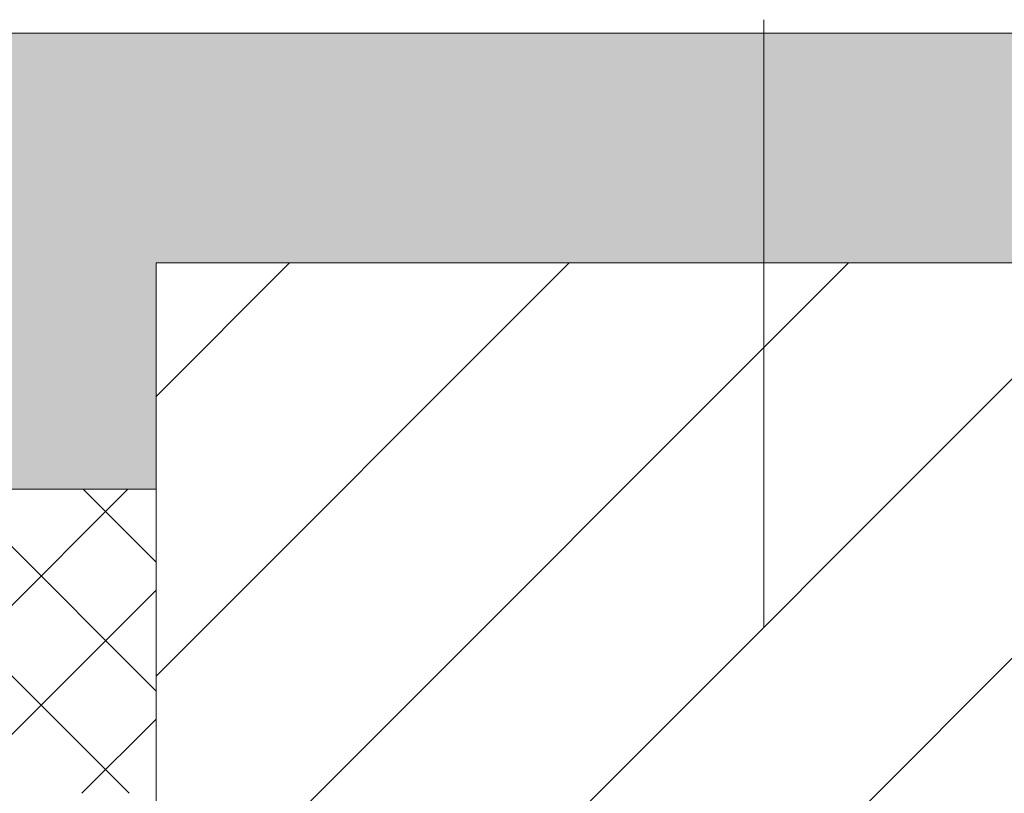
# Model space of a CAD drawing. Header units: millimetres. Extents: x -30280 to 19093, y -19247 to 4746.
# Tile 155 of 198: x -7495 to -7171, y -12269 to -12015. Entities that reach past the tile are written whole.
import ezdxf

# ---------------------------------------------------------------- set-up
doc = ezdxf.new("R2010")
doc.units = ezdxf.units.MM
doc.header["$MEASUREMENT"] = 0
doc.linetypes.add('Wipeout_Contour', pattern=[1000, 0, -1000])
doc.layers.add('10_ESTR_Pilars', color=7, linetype='Continuous')
doc.layers.add('12_FAÇ_Façana', color=7, linetype='Continuous')
for name, color, linetype, lineweight in [('10_ESTR_Pilars_Pluma_Nº__20', 1, 'Continuous', 5), ('10_ESTR_Pilars_Pluma_Nº__28', 7, 'Continuous', 20), ('10_ESTR_Pilars_Pluma_Nº__42', 8, 'Continuous', 25), ('12_FAÇ_Façana_Pluma_Nº__7', 7, 'Continuous', 5)]:
    doc.layers.add(name, color=color, linetype=linetype, lineweight=lineweight)
doc.layers.add('12_FAÇ_Façana_Pluma_Nº__102', color=7, linetype='Continuous', lineweight=5, true_color=0xcccccc)
doc.layers.add('12_FAÇ_Façana_Pluma_Nº__174', color=7, linetype='Continuous', lineweight=13, true_color=0xe4ad2c)

# ---------------------------------------------------------------- blocks, each defined once
blk = doc.blocks.new('Muro_22_1', base_point=(-7036.11, -12338.98))
at = {"layer": '12_FAÇ_Façana_Pluma_Nº__102', "linetype": 'Continuous', "lineweight": 0, "true_color": 0xe5e5e5}
blk.add_hatch(color=254, dxfattribs=at).paths.add_polyline_path([(-10997.42, -12018.98), (-10997.42, -12168.98), (-7450.39, -12168.98), (-7450.39, -12094.56), (-7050.39, -12094.56), (-7050.39, -12168.98), (-7036.11, -12168.98), (-7036.11, -12018.98)])
at = {"layer": '12_FAÇ_Façana_Pluma_Nº__174', "linetype": 'Continuous', "lineweight": 13, "true_color": 0xe4ad2c}
h = blk.add_hatch(dxfattribs=at)
h.set_pattern_fill('SATE_Aislamiento_0001', color=42, style=0, pattern_type=2)
h.set_pattern_definition([(45, (0, 0), (-21.213203, 21.213203), []), (135, (0, 0), (21.213203, 21.213203), [])])
h.paths.add_polyline_path([(-10997.42, -12268.98), (-7450.39, -12268.98), (-7450.39, -12168.98), (-10997.42, -12168.98)])
at = {"layer": '12_FAÇ_Façana_Pluma_Nº__7', "color": 7, "linetype": 'Continuous', "lineweight": 5}
blk.add_line((-10997.42, -12168.98), (-7450.39, -12168.98), dxfattribs=at)
at = {"layer": '12_FAÇ_Façana_Pluma_Nº__7', "color": 7, "linetype": 'Continuous', "lineweight": 5, "flags": 128}
blk.add_lwpolyline([(-7036.11, -12018.98), (-10997.42, -12018.98)], dxfattribs=at)
blk = doc.blocks.new('Pilar_15_1', base_point=(-7250.39, -12294.56))
at = {"color": 254, "linetype": 'Wipeout_Contour', "lineweight": 0, "ltscale": 57098.406858}
blk.add_wipeout([(-7450.39, -12494.56), (-7050.39, -12494.56), (-7050.39, -12094.56), (-7450.39, -12094.56)], dxfattribs=at).dxf.layer = '10_ESTR_Pilars'
at = {"layer": '10_ESTR_Pilars_Pluma_Nº__42', "linetype": 'Continuous', "lineweight": 25}
h = blk.add_hatch(dxfattribs=at)
h.set_pattern_fill('00_GCT_trama_45º_e1_400__05', color=8, style=0, pattern_type=2)
h.set_pattern_definition([(45, (0, 0), (-45.96194, 45.96194), [])])
h.paths.add_polyline_path([(-7450.39, -12494.56), (-7050.39, -12494.56), (-7050.39, -12094.56), (-7450.39, -12094.56)])
at = {"layer": '10_ESTR_Pilars_Pluma_Nº__20', "color": 1, "linetype": 'Continuous', "lineweight": 5}
blk.add_line((-7250.39, -12214.56), (-7250.39, -12014.56), dxfattribs=at)
at = {"layer": '10_ESTR_Pilars_Pluma_Nº__28', "color": 7, "linetype": 'Continuous', "lineweight": 20, "flags": 128}
blk.add_lwpolyline([(-7450.39, -12494.56), (-7050.39, -12494.56), (-7050.39, -12094.56), (-7450.39, -12094.56)], close=True, dxfattribs=at)

msp = doc.modelspace()

# ---------------------------------------------------------------- block references
at = {"layer": '12_FAÇ_Façana', "color": 7, "lineweight": 20}
msp.add_blockref('Muro_22_1', (-7036.11, -12338.98), dxfattribs=at)

# ---------------------------------------------------------------- next in the draw order: block references
at = {"layer": '10_ESTR_Pilars', "color": 7, "lineweight": 20}
msp.add_blockref('Pilar_15_1', (-7250.39, -12294.56), dxfattribs=at)

doc.saveas('drawing.dxf')
